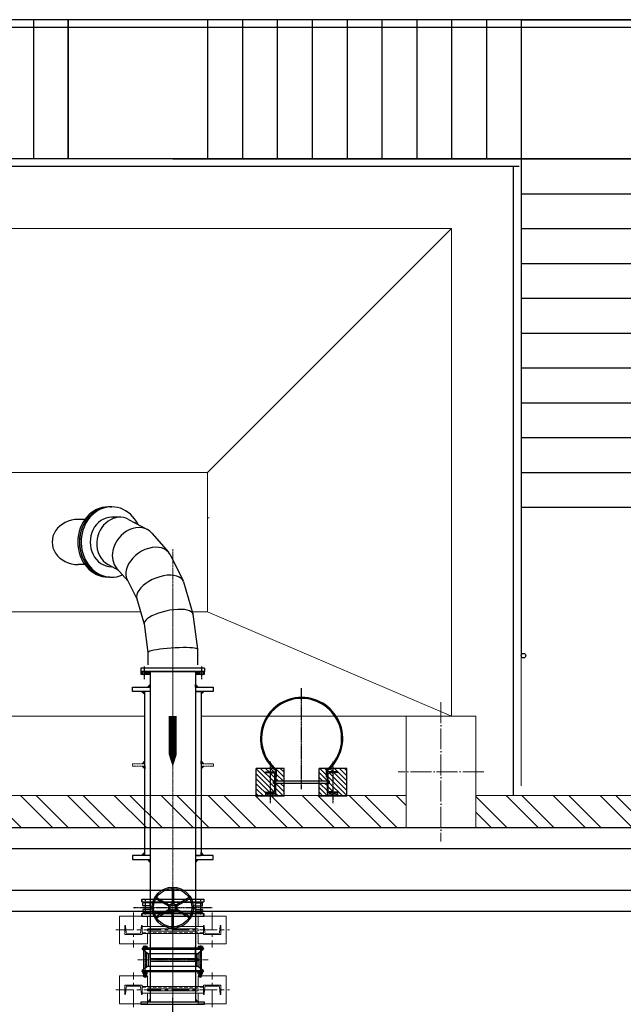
# Model space of a CAD drawing. Header units: inches. Extents: x -4968858 to -265257, y -220693 to 1871410.
# Tile 64 of 225: x -2012209 to -2007880, y 984175 to 991244. Entities that reach past the tile are written whole.
import ezdxf

# ---------------------------------------------------------------- set-up
doc = ezdxf.new("R2010")
doc.units = ezdxf.units.IN
doc.header["$MEASUREMENT"] = 0
for name, pattern in [('CENTER', [2, 1.25, -0.25, 0.25, -0.25]), ('CENTER2', [1.125, 0.75, -0.125, 0.125, -0.125]), ('CL-1', [1.25, 1, -0.125, 0, -0.125]), ('CONTINOUS', [0]), ('HIDDEN', [0.375, 0.25, -0.125]), ('PHANTOM', [2.5, 1.25, -0.25, 0.25, -0.25, 0.25, -0.25]), ('XREF1$1$CENTER', [2, 1.25, -0.25, 0.25, -0.25])]:
    doc.linetypes.add(name, pattern=pattern)
for name, color, linetype, lineweight in [('01_Pipe Support', 31, 'Continuous', 13), ('05.HPWATER', 210, 'Continuous', 15), ('13.CIVIL', 54, 'Continuous', 15), ('14. CENTER LINE', 1, 'CENTER', 5), ('14.DIM', 1, 'Continuous', 0), ('15. CENTER LINE', 1, 'CENTER2', 0), ('CEN', 120, 'CENTER', 13), ('CENTER', 1, 'CL-1', 13), ('HIDDEN', 3, 'HIDDEN', 13), ('THIN', 3, 'Continuous', 13)]:
    doc.layers.add(name, color=color, linetype=linetype, lineweight=lineweight)
for name, color, linetype in [('08.SEAL WTR.PIPE', 33, 'Continuous'), ('1', 1, 'Continuous'), ('11.drain pipe', 11, 'Continuous'), ('12.BASLPIPE', 96, 'Continuous'), ('7', 1, 'CENTER'), ('bldg', 4, 'Continuous'), ('DWG', 1, 'Continuous'), ('ext', 4, 'PHANTOM'), ('HATCH', 9, 'Continuous'), ('HID', 7, 'HIDDEN'), ('PUMP', 4, 'Continuous'), ('TXT', 7, 'Continuous'), ('XREF1$1$1', 1, 'XREF1$1$CENTER'), ('XREF1$1$BODY', 5, 'Continuous')]:
    doc.layers.add(name, color=color, linetype=linetype)
doc.linetypes.add('FENCELINE1', pattern='A,0.25,-0.1,[133,ltypeshp.shx,S=0.1,R=0,X=-0.1,Y=0],-0.1,1', length=1.45)

# ---------------------------------------------------------------- blocks, each defined once
blk = doc.blocks.new('A$C5E860E7B')
at = {"layer": '13.CIVIL'}
for p, q in [((4500, 10000, 0), (4500, -10000, 0)), ((500, -3500), (500, -7296.9)), ((1250, -7269.2), (1250, -5250)), ((2250, -7750), (2250, -5250)), ((4000, -5750), (4000, -6500)), ((4000, -6500), (4000, -9500)), ((1250, -7750), (1250, -7631.8)), ((500, -7703.3), (500, -9500)), ((1250, -7750), (500, -9500)), ((2250, -7750), (1250, -7750)), ((2250, -7750), (4000, -9500)), ((4000, -9500), (500, -9500)), ((4500, -10000), (0, -10000))]:
    blk.add_line(p, q, dxfattribs=at)
blk = doc.blocks.new('A$C202447B0')
at = {"layer": '1'}
for p, q in [((518.5, 1321.9), (610.9, 1386.6)), ((331.1, 1149.5), (518.2, 1321.7)), ((180.3, 962.9), (329.1, 1147.3)), ((741.6, 1044.1), (814.9, 1095.4)), ((589.2, 903.7), (741.7, 1044.2)), ((74.9, 770), (175.2, 955.3)), ((471.7, 757.8), (590.2, 904.7)), ((23.3, 575.6), (67.2, 750.3)), ((398.7, 621.2), (474.6, 761.4)), ((373.9, 511.6), (403.8, 630.6)), ((38.8, 381.9), (20.7, 534.1)), ((389.2, 447.4), (379, 532.1)), ((454.8, 511), (448.2, 520.4)), ((455.7, 509.7), (462.3, 500.3)), ((385.2, 480.1), (387, 477.5)), ((61.6, 322.3), (95.7, 273.6)), ((484.3, 310.9), (511.6, 271.9)), ((41.1, 221.3), (34.5, 230.7)), ((42, 220.1), (48.6, 210.7)), ((219, 125.2), (246.3, 86.2))]:
    blk.add_line(p, q, dxfattribs=at)
for centre, major_axis, ratio, start_param, end_param in [((630, 1183), (111.7, -138.8), 0.113516, 3.134022, 5.752016), ((460.1, 1026.6), (-130.1, 121.9), 0.332652, 6.258554, 8.861407), ((630, 1183), (111.7, -138.8), 0.113516, 5.752016, 6.275615), ((326, 860.4), (-148.4, 98.9), 0.528566, 6.234827, 8.788417), ((460.1, 1026.6), (-130.1, 121.9), 0.332652, 2.578222, 3.116961), ((236.8, 695.6), (-166.4, 64.8), 0.687306, 6.197009, 8.653882), ((326, 860.4), (-148.4, 98.9), 0.528566, 2.505232, 3.093234), ((241.4, 375.6), (206.8, 144.8), 0.866025, 2.091724, 6.648474), ((198.6, 543.6), (-178.5, 11.4), 0.797318, 6.137038, 8.421558), ((236.8, 695.6), (-166.4, 64.8), 0.687306, 2.370697, 3.055416), ((248, 366.1), (-206.8, -144.8), 0.866025, 0, 3.141593), ((248.8, 364.9), (206.8, 144.8), 0.866025, 3.138163, 6.283185), ((255.4, 355.5), (206.8, 144.8), 0.866025, 3.141593, 6.283185), ((198.6, 543.6), (-178.5, 11.4), 0.797318, 2.138373, 2.995445), ((248.8, 364.9), (206.8, 144.8), 0.866025, 0, 0.00343), ((41.7, 437.9), (-9.01, -6.31), 0.866025, 5.37151, 6.325824), ((241.4, 375.6), (-145.6, -102), 0.866025, 0, 3.141593), ((214, 414.7), (-167.5, -64), 0.851946, 1.781511, 2.930878), ((214, 414.7), (-167.5, -64), 0.851946, 6.072471, 8.064696), ((379, 179), (107.3, -153.2), 0.866025, 4.712389, 7.853982)]:
    blk.add_ellipse(centre, major_axis=major_axis, ratio=ratio, start_param=start_param, end_param=end_param, dxfattribs=at)
blk = doc.blocks.new('A$C11FB3BBB')
at = {"layer": '1', "ltscale": 0.5}
blk.add_line((2114.3, -233.1), (2462.7, -233.1), dxfattribs=at)
blk = doc.blocks.new('A$C48AA4E1D')
at = {"layer": '1', "color": 0}
for p, q in [((1000, 3500, 0), (0, 3500, 0)), ((1000, 3500, 0), (0, 3500, 0)), ((1000, 0, 0), (1000, 3500, 0)), ((1000, 3250, 0), (0, 3250, 0)), ((1000, 3000, 0), (0, 3000, 0)), ((1000, 2750, 0), (0, 2750, 0)), ((1000, 2500, 0), (0, 2500, 0)), ((1000, 2250, 0), (0, 2250, 0)), ((1000, 2000, 0), (0, 2000, 0)), ((1000, 1750, 0), (0, 1750, 0)), ((1000, 1500, 0), (0, 1500, 0)), ((1000, 1250, 0), (0, 1250, 0)), ((1000, 1000, 0), (0, 1000, 0)), ((0, 1000, 0), (8250, 1000, 0)), ((1000, 0, 0), (1000, 1000, 0)), ((1250, 0, 0), (1250, 1000, 0)), ((1500, 0, 0), (1500, 1000, 0)), ((1750, 0, 0), (1750, 1000, 0)), ((2000, 0, 0), (2000, 1000, 0)), ((2250, 0, 0), (2250, 1000, 0)), ((2500, 0, 0), (2500, 1000, 0)), ((2750, 0, 0), (2750, 1000, 0)), ((3000, 0, 0), (3000, 1000, 0)), ((3250, 0, 0), (3250, 1000, 0)), ((4250, 0, 0), (4250, 1000, 0)), ((4250, 1000, 0), (4250, 0, 0)), ((4500, 0, 0), (4500, 1000, 0)), ((1000, 0, 0), (0, 0, 0)), ((0, 0, 0), (8250, 0, 0))]:
    blk.add_line(p, q, dxfattribs=at)
blk = doc.blocks.new('300NB_PS_MB5506-D')
at = {"layer": 'CEN'}
for p, q in [((0, 253.7), (0, -253.7)), ((-129, 198.2), (103.1, 198.2)), ((-129, -198.2), (103.1, -198.2))]:
    blk.add_line(p, q, dxfattribs=at)
at = {"layer": 'ext'}
for p, q in [((-122.4, 205.3), (-100.9, 205.3)), ((-122.4, 191), (-100.9, 191)), ((-120.7, 189.4), (-120.7, 207)), ((-122.4, -191), (-100.9, -191)), ((-122.4, -205.3), (-100.9, -205.3)), ((-120.7, -207), (-120.7, -189.4))]:
    blk.add_line(p, q, dxfattribs=at)
at = {"layer": 'HID'}
for p, q in [((-10, 161.9), (-85, 161.9)), ((-10, 161.9), (-10, -161.9)), ((10, 161.9), (85, 161.9)), ((10, 161.9), (10, -161.9)), ((-10, -161.9), (-85, -161.9)), ((10, -161.9), (85, -161.9))]:
    blk.add_line(p, q, dxfattribs=at)
at = {"layer": 'PUMP'}
for p, q in [((-100.9, 211.1), (-99.8, 213.1)), ((-99.8, 213.1), (-86.2, 213.1)), ((-85, 211.1), (-86.2, 213.1)), ((-85, -217.8), (-85, 217.8)), ((-82.8, 220), (-78.4, 220)), ((-76.2, 218.5), (-76.2, -217.8)), ((76.2, 218.5), (76.2, -217.8)), ((82.8, 220), (78.4, 220)), ((85, -217.8), (85, 217.8)), ((95.4, 213.1), (85, 213.1)), ((85, 183.3), (85, 213.1)), ((96.5, 211.1), (95.4, 213.1)), ((-122.4, 205.3), (-120.7, 207)), ((-122.4, 205.3), (-122.4, 191)), ((-120.7, 189.4), (-122.4, 191)), ((-120.7, 207), (-100.9, 207)), ((-120.7, 189.4), (-100.9, 189.4)), ((-100.9, 185.3), (-100.9, 211.1)), ((-100.9, 185.3), (-99.8, 183.3)), ((-86.2, 205.6), (-99.8, 205.6)), ((-86.2, 190.7), (-99.8, 190.7)), ((-99.8, 183.3), (-86.2, 183.3)), ((-85, 185.3), (-86.2, 183.3)), ((-85, 185.3), (-85, 211.1)), ((-67.2, 207), (67.2, 207)), ((-53.4, 189.4), (53.4, 189.4)), ((-46.6, -180.6), (-46.6, 180.6)), ((-46.6, 174), (46.6, 174)), ((85, 205.6), (95.4, 205.6)), ((85, 190.7), (95.4, 190.7)), ((95.4, 183.3), (85, 183.3)), ((96.5, 185.3), (95.4, 183.3)), ((96.5, 211.1), (96.5, 185.3)), ((-120.7, -189.4), (-122.4, -191)), ((-122.4, -205.3), (-122.4, -191)), ((-122.4, -205.3), (-120.7, -207)), ((-120.7, -189.4), (-100.9, -189.4)), ((-120.7, -207), (-100.9, -207)), ((-100.9, -185.3), (-99.8, -183.3)), ((-100.9, -185.3), (-100.9, -211.1)), ((-100.9, -211.1), (-99.8, -213.1)), ((-99.8, -183.3), (-86.2, -183.3)), ((-86.2, -190.7), (-99.8, -190.7)), ((-86.2, -205.6), (-99.8, -205.6)), ((-85, -185.3), (-86.2, -183.3)), ((-85, -211.1), (-86.2, -213.1)), ((-85, -185.3), (-85, -211.1)), ((-76.6, -219), (-46.6, -180.6)), ((-67.2, -207), (67.2, -207)), ((-53.4, -189.4), (53.4, -189.4)), ((-46.6, -174), (46.6, -174)), ((-46.6, -179.4), (-46.6, -179.6)), ((7.7, -174), (-7.7, -174)), ((-7.7, -179), (-7.7, -174)), ((-6, -180.6), (6, -180.6)), ((-4.4, -165.2), (-4.4, -174)), ((-4.4, -165.7), (-4, -165.2)), ((-4.4, -165.7), (4.4, -165.7)), ((-4.4, -168), (-4.4, -172.9)), ((4.4, -172.9), (-4.4, -172.9)), ((-4.4, -179), (-4.4, -174)), ((-4, -165.2), (4, -165.2)), ((-4, -165.2), (-4, -174)), ((-3.3, -159.8), (-3.3, -165.2)), ((2.2, -158.7), (-2.2, -158.7)), ((3.3, -159.8), (3.3, -165.2)), ((4, -165.2), (4, -174)), ((4.4, -165.7), (4, -165.2)), ((4.4, -165.2), (4.4, -174)), ((4.4, -168), (4.4, -172.9)), ((4.4, -179), (4.4, -174)), ((7.7, -179), (7.7, -174)), ((46.6, -179.4), (46.6, -179.6)), ((76.2, -186.1), (76.2, -189.4)), ((95.4, -183.3), (85, -183.3)), ((85, -183.3), (85, -213.1)), ((85, -190.7), (95.4, -190.7)), ((85, -205.6), (95.4, -205.6)), ((96.5, -185.3), (95.4, -183.3)), ((96.5, -211.1), (95.4, -213.1)), ((96.5, -211.1), (96.5, -185.3)), ((-99.8, -213.1), (-86.2, -213.1)), ((-82.8, -220), (-78.4, -220)), ((82.8, -220), (78.4, -220)), ((95.4, -213.1), (85, -213.1))]:
    blk.add_line(p, q, dxfattribs=at)
for points in [[(-46.6, 180.6), (-76.6, 219)], [(46.6, 180.6), (76.6, 219)], [(46.6, 180.6), (46.6, -180.6), (76.6, -219)]]:
    blk.add_lwpolyline(points, dxfattribs=at)
for centre, radius, start, end in [((-94.3, 209.4), 6.6, 145.61575, 214.38425), ((-91.6, 209.4), 6.6, 325.61575, 34.38425), ((-82.8, 217.8), 2.2, 90, 180), ((-78.4, 217.8), 2.2, 34.27173, 90), ((78.4, 217.8), 2.2, 90, 145.72827), ((82.8, 217.8), 2.2, 0, 90), ((89.9, 209.4), 6.6, 325.61575, 34.38425), ((-76.3, 198.2), 24.7, 162.41205, 197.58795), ((-94.3, 187), 6.6, 145.61575, 214.38425), ((-109.7, 198.2), 24.7, 342.41205, 17.58795), ((-91.6, 187), 6.6, 325.61575, 34.38425), ((71.9, 198.2), 24.7, 342.41205, 17.58795), ((89.9, 187), 6.6, 325.61575, 34.38425), ((-94.3, -187), 6.6, 145.61575, 214.38425), ((-76.3, -198.2), 24.7, 162.41205, 197.58795), ((-94.3, -209.4), 6.6, 145.61575, 214.38425), ((-91.6, -187), 6.6, 325.61575, 34.38425), ((-109.7, -198.2), 24.7, 342.41205, 17.58795), ((-91.6, -209.4), 6.6, 325.61575, 34.38425), ((-6, -179), 1.65, 180, 0), ((0, -173.9), 6.68, 228.88791, 311.11209), ((-2.2, -159.8), 1.1, 90, 180), ((2.2, -159.8), 1.1, 0, 90), ((6, -179), 1.65, 180, 0), ((89.9, -187), 6.6, 325.61575, 34.38425), ((71.9, -198.2), 24.7, 342.41205, 17.58795), ((89.9, -209.4), 6.6, 325.61575, 34.38425), ((-82.8, -217.8), 2.2, 180, 270), ((-78.4, -217.8), 2.2, 270, 0), ((78.4, -217.8), 2.2, 180, 270), ((82.8, -217.8), 2.2, 270, 0)]:
    blk.add_arc(centre, radius, start, end, dxfattribs=at)
blk = doc.blocks.new('KGV_PLAN')
at = {"layer": '1', "linetype": 'Continuous'}
for p, q in [((-5, 132.1), (-5, 33.5)), ((5, 132.1), (5, 33.5)), ((-116.9, 61.7), (-31.5, 12.4)), ((-111.9, 70.4), (-26.5, 21.1)), ((111.9, 70.4), (26.5, 21.1)), ((116.9, 61.7), (31.5, 12.4)), ((-116.9, -61.7), (-31.5, -12.4)), ((-111.9, -70.4), (-26.5, -21.1)), ((-5, -132.1), (-5, -33.5)), ((5, -132.1), (5, -33.5)), ((111.9, -70.4), (26.5, -21.1)), ((116.9, -61.7), (31.5, -12.4))]:
    blk.add_line(p, q, dxfattribs=at)
at = {"layer": '1'}
for p, q in [((223, 61, 0), (-223, 61, 0)), ((-223, 61, 0), (-223, 41, 0)), ((223, 61, 0), (-223, 61, 0)), ((-223, 41, 0), (-223, 61, 0)), ((223, 41, 0), (-223, 41, 0)), ((223, 41, 0), (-223, 41, 0)), ((223, 61, 0), (223, 41, 0)), ((223, 41, 0), (223, 61, 0)), ((223, -41, 0), (-223, -41, 0)), ((223, -41, 0), (-223, -41, 0)), ((-223, -61, 0), (-223, -41, 0)), ((223, -61, 0), (-223, -61, 0)), ((223, -61, 0), (-223, -61, 0)), ((223, -61, 0), (223, -41, 0)), ((223, -41, 0), (223, -61, 0))]:
    blk.add_line(p, q, dxfattribs=at)
at = {"layer": '1', "linetype": 'Continuous'}
for radius in [147.5, 137.5, 30, 20]:
    blk.add_circle((0, 0), radius, dxfattribs=at)
for centre, start, end in [((-109.4, 74.7), 145.67167, 240), ((-10, 132.1), 0, 94.32833), ((10, 132.1), 85.67167, 180), ((109.4, 74.7), 300, 34.32833), ((-119.4, 57.4), 60, 154.32833), ((-34, 8.1), 346.60155, 60), ((-24, 25.4), 240, 313.39845), ((-10, 33.5), 286.60155, 0), ((10, 33.5), 180, 253.39845), ((24, 25.4), 226.60155, 300), ((34, 8.1), 120, 193.39845), ((119.4, 57.4), 25.67167, 120), ((-119.4, -57.4), 205.67167, 300), ((-109.4, -74.7), 120, 214.32833), ((-34, -8.1), 300, 13.39845), ((-24, -25.4), 46.60155, 120), ((-10, -33.5), 0, 73.39845), ((10, -33.5), 106.60155, 180), ((24, -25.4), 60, 133.39845), ((34, -8.1), 166.60155, 240), ((109.4, -74.7), 325.67167, 60), ((119.4, -57.4), 240, 334.32833), ((-10, -132.1), 265.67167, 0), ((10, -132.1), 180, 274.32833)]:
    blk.add_arc(centre, 5, start, end, dxfattribs=at)
at = {"layer": 'XREF1$1$1'}
for p, q in [((282.9, 0, 0), (-282.9, 0, 0)), ((-198, -53.2, 0), (-198, 50.1, 0)), ((198, -53.2, 0), (198, 50.1, 0))]:
    blk.add_line(p, q, dxfattribs=at)
at = {"layer": 'XREF1$1$BODY'}
for p, q in [((-213.7, 16.5, 0), (-213.7, 31.7, 0)), ((-162.7, 35.2, 0), (-210.2, 35.2, 0)), ((-163, 35.2, 0), (-210.2, 35.2, 0)), ((-163, 13, 0), (-210.2, 13, 0)), ((0, 38, 0), (-163, 38, 0)), ((-163, 13, 0), (-163, 38, 0)), ((-163, 13, 0), (-150.2, 9.6, 0)), ((-145, -2.8, 0), (-145, 2.8, 0)), ((0, 38, 0), (126.7, 38, 0)), ((75.4, 38, 0), (37, 38, 0)), ((200, 38, 0), (73.4, 38, 0)), ((145, -2.8, 0), (145, 2.8, 0)), ((163, 13, 0), (150.2, 9.6, 0)), ((161.8, 38, 0), (163, 38, 0)), ((163, 35.2, 0), (162.7, 35.2, 0)), ((163, 13, 0), (163, 38, 0)), ((163, 35.2, 0), (210.2, 35.2, 0)), ((163, 13, 0), (210.2, 13, 0)), ((213.7, 16.5, 0), (213.7, 31.7, 0)), ((-213.7, -16.5, 0), (-213.7, -31.7, 0)), ((-163, -13, 0), (-210.2, -13, 0)), ((-163, -35.2, 0), (-210.2, -35.2, 0)), ((-163, -13, 0), (-150.2, -9.6, 0)), ((-163, -13, 0), (-163, -38, 0)), ((-163, -38, 0), (126.7, -38, 0)), ((75.4, -38, 0), (37, -38, 0)), ((200, -38, 0), (73.4, -38, 0)), ((124.6, -38, 0), (163, -38, 0)), ((163, -13, 0), (150.2, -9.6, 0)), ((163, -13, 0), (210.2, -13, 0)), ((163, -13, 0), (163, -38, 0)), ((163, -35.2, 0), (210.2, -35.2, 0)), ((213.7, -16.5, 0), (213.7, -31.7, 0))]:
    blk.add_line(p, q, dxfattribs=at)
for centre, radius, start, end in [((-210.2, 31.7, 0), 3.5, 90, 180), ((-210.2, 16.5, 0), 3.5, 180, 270), ((-152, 2.8, 0), 7.01, 0, 75), ((152, 2.8, 0), 7.01, 105, 180), ((210.2, 31.7, 0), 3.5, 0, 90), ((210.2, 16.5, 0), 3.5, 270, 0), ((-210.2, -16.5, 0), 3.5, 90, 180), ((-210.2, -31.7, 0), 3.5, 180, 270), ((-152, -2.8, 0), 7.01, 285, 0), ((152, -2.8, 0), 7.01, 180, 255), ((210.2, -16.5, 0), 3.5, 0, 90), ((210.2, -31.7, 0), 3.5, 270, 0)]:
    blk.add_arc(centre, radius, start, end, dxfattribs=at)
blk = doc.blocks.new('PS_1')
at = {"layer": '01_Pipe Support', "color": 1, "linetype": 'CENTER', "ltscale": 100}
for p, q in [((-282.5, -125), (-282.5, 125)), ((282.5, -125), (282.5, 125)), ((-407.5, 0), (407.5, 0))]:
    blk.add_line(p, q, dxfattribs=at)
at = {"layer": '01_Pipe Support'}
for p, q in [((220, 25), (-220, 25)), ((-220, 25), (-220, -25)), ((174.9, 8), (-174.9, 8)), ((220, 25), (220, -25)), ((220, -25), (-220, -25)), ((174.9, -8), (-174.9, -8))]:
    blk.add_line(p, q, dxfattribs=at)
at = {"layer": '01_Pipe Support', "linetype": 'HIDDEN', "ltscale": 100}
blk.add_line((220, 20), (-220, 20), dxfattribs=at)
at = {"layer": '01_Pipe Support'}
for points in [[(-182.5, 25), (-182.5, 100), (-382.5, 100), (-382.5, -100), (-182.5, -100), (-182.5, -25)], [(182.5, 25), (182.5, 100), (382.5, 100), (382.5, -100), (182.5, -100), (182.5, -25)]]:
    blk.add_lwpolyline(points, dxfattribs=at)
for points in [[(-345, 32.5), (-345, -32.5), (-342.1, -32.5, 0.383864), (-339.7, -30.4), (-334.4, 20.5, -0.383864), (-326.9, 27.2), (-238.1, 27.2, -0.383864), (-230.6, 20.5), (-225.3, -30.4, 0.383864), (-222.9, -32.5), (-220, -32.5), (-220, 32.5)], [(345, 32.5), (345, -32.5), (342.1, -32.5, -0.383864), (339.7, -30.4), (334.4, 20.5, 0.383864), (326.9, 27.2), (238.1, 27.2, 0.383864), (230.6, 20.5), (225.3, -30.4, -0.383864), (222.9, -32.5), (220, -32.5), (220, 32.5)]]:
    blk.add_lwpolyline(points, format="xyb", close=True, dxfattribs=at)
for centre, start, end in [((-174.9, 0), 89.80293, 270), ((174.9, 0), 270, 90.19707)]:
    blk.add_arc(centre, 8, start, end, dxfattribs=at)
blk = doc.blocks.new('A$C1F1B71E3')
for points in [[(58928.9, 26861.8), (58948.9, 26861.8), (58948.9, 26881.8)], [(59292.7, 26861.8), (59272.7, 26861.8), (59272.7, 26881.8)], [(58887.6, 26831.8), (58907.6, 26831.8), (58907.6, 26811.8)], [(59334, 26831.8), (59314, 26831.8), (59314, 26811.8)], [(58890.9, 26312.8), (58910.9, 26312.8), (58910.9, 26332.8)], [(58910.9, 26296.8), (58910.9, 26276.8), (58890.9, 26296.8)], [(59334, 26312.8), (59314, 26312.8), (59314, 26332.8)], [(59334, 26296.8), (59314, 26296.8), (59314, 26276.8)], [(58887.6, 25654.8), (58907.6, 25654.8), (58907.6, 25674.8)], [(58887.6, 25654.8), (58907.6, 25654.8), (58907.6, 25674.8)], [(59334, 25654.8), (59314, 25654.8), (59314, 25674.8)], [(59334, 25654.8), (59314, 25654.8), (59314, 25674.8)], [(58928.9, 25624.8), (58948.9, 25624.8), (58948.9, 25604.8)], [(59292.7, 25624.8), (59272.7, 25624.8), (59272.7, 25604.8)], [(58928.9, 24602.1), (58948.9, 24602.1), (58948.9, 24622.1)], [(59292.7, 24602.1), (59272.7, 24602.1), (59272.7, 24622.1)]]:
    blk.add_hatch(color=256).paths.add_polyline_path(points)
at = {"linetype": 'Continuous', "lineweight": 5}
h = blk.add_hatch(dxfattribs=at)
h.set_pattern_fill('ANSI31', color=4, scale=200, angle=90, style=0)
h.set_pattern_definition([(315, (79022.014, 38484.218), (17.67767, 17.67767), [])])
h.paths.add_polyline_path([(60259.8, 26112.1), (60290.8, 26109.3, -0.414214), (60294.8, 26105.3), (60294.8, 26104.8), (60259.8, 26104.8), (60259.8, 26079.8), (60359.8, 26079.8), (60359.8, 26179.8), (60259.8, 26179.8)])
h.paths.add_polyline_path([(60159.8, 26079.8), (60259.8, 26079.8), (60259.8, 26104.8), (60219.8, 26104.8), (60219.8, 26172.3), (60159.8, 26172.3)])
h.paths.add_polyline_path([(60225.8, 26119.6, 0.388879), (60230.4, 26114.6), (60259.8, 26112.1), (60259.8, 26179.8), (60235.8, 26179.8), (60235.8, 26172.3), (60225.8, 26172.3)])
h.paths.add_polyline_path([(60159.8, 26187.3), (60219.8, 26187.3), (60219.8, 26217.6), (60213.8, 26217.6), (60213.8, 26269, 0.014579), (60226.7, 26279.8), (60159.8, 26279.8)])
h.paths.add_polyline_path([(60219.8, 26264.2), (60219.8, 26254.8), (60259.8, 26254.8), (60259.8, 26279.8), (60237.7, 26279.8, -0.020125)])
h.paths.add_polyline_path([(60259.8, 26254.8), (60294.8, 26254.8), (60294.8, 26254.3, -0.414214), (60290.8, 26250.3), (60259.8, 26247.6), (60259.8, 26179.8), (60359.8, 26179.8), (60359.8, 26279.8), (60259.8, 26279.8)])
h.paths.add_polyline_path([(60225.8, 26187.3), (60235.8, 26187.3), (60235.8, 26179.8), (60259.8, 26179.8), (60259.8, 26247.6), (60230.4, 26245.1, 0.388879), (60225.8, 26240.1)])
h.paths.add_polyline_path([(59849.8, 26104.8), (59809.8, 26104.8), (59809.8, 26079.8), (59909.8, 26079.8), (59909.8, 26172.3), (59849.8, 26172.3)])
h.paths.add_polyline_path([(59709.8, 26079.8), (59809.8, 26079.8), (59809.8, 26104.8), (59774.8, 26104.8), (59774.8, 26105.3, -0.414214), (59778.8, 26109.3), (59809.8, 26112.1), (59809.8, 26179.8), (59709.8, 26179.8)])
h.paths.add_polyline_path([(59809.8, 26112.1), (59839.3, 26114.6, 0.388879), (59843.8, 26119.6), (59843.8, 26172.3), (59833.8, 26172.3), (59833.8, 26179.8), (59809.8, 26179.8)])
h.paths.add_polyline_path([(59809.8, 26179.8), (59833.8, 26179.8), (59833.8, 26187.3), (59843.8, 26187.3), (59843.8, 26240.1, 0.388879), (59839.3, 26245.1), (59809.8, 26247.6)])
h.paths.add_polyline_path([(59709.8, 26179.8), (59809.8, 26179.8), (59809.8, 26247.6), (59778.8, 26250.3, -0.414214), (59774.8, 26254.3), (59774.8, 26254.8), (59809.8, 26254.8), (59809.8, 26279.8), (59709.8, 26279.8)])
h.paths.add_polyline_path([(59809.8, 26254.8), (59849.8, 26254.8), (59849.8, 26264.2, -0.020125), (59832, 26279.8), (59809.8, 26279.8)])
h.paths.add_polyline_path([(59855.8, 26217.6), (59849.8, 26217.6), (59849.8, 26187.3), (59909.8, 26187.3), (59909.8, 26279.8), (59843, 26279.8, 0.014579), (59855.8, 26269)])
at = {"layer": '13.CIVIL'}
h = blk.add_hatch(dxfattribs=at)
h.set_pattern_fill('ANSI32', color=256, scale=25, angle=90, style=0)
h.set_pattern_definition([(135, (38034.85, 12054.84), (-168.3798, -168.3798), []), (135, (38034.85, 12167.1), (-168.3798, -168.3798), [])])
h.paths.add_polyline_path([(60784.8, 25854.8), (60784.8, 26084.8), (55784.8, 26084.8), (55784.8, 25854.8)])
h = blk.add_hatch(dxfattribs=at)
h.set_pattern_fill('ANSI32', color=256, scale=25, angle=90, style=0)
h.set_pattern_definition([(135, (95166.52, -41929.25), (-168.3798, -168.3798), []), (135, (95166.52, -41817), (-168.3798, -168.3798), [])])
h.paths.add_polyline_path([(65009.8, 25854.8), (66534.8, 25854.8), (66534.8, 25969.8), (66534.8, 26084.8), (65009.8, 26084.8), (61284.8, 26084.8), (61284.8, 25854.8)])
h.paths.add_polyline_path([(66209.8, 26084.8), (66209.8, 25854.8), (66534.8, 25854.8), (66534.8, 26084.8)])
at = {"layer": 'HATCH'}
h = blk.add_hatch(dxfattribs=at)
h.set_pattern_fill('ANSI31', color=256, scale=2.5, angle=90, style=0)
h.set_pattern_definition([(225, (720984.199, 741895.7084), (-5.612660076, 5.612660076), [])])
h.paths.add_polyline_path([(59327.9, 26957.2), (59339.4, 26957.2), (59339.4, 26973.2), (59327.9, 26973.2)])
h.paths.add_polyline_path([(59272.7, 26957.2), (59305.9, 26957.2), (59305.9, 26973.2), (59272.7, 26973.2)])
h.paths.add_polyline_path([(58915.7, 26957.2), (58948.9, 26957.2), (58948.9, 26973.2), (58915.7, 26973.2)])
h.paths.add_polyline_path([(58882.2, 26957.2), (58893.7, 26957.2), (58893.7, 26973.2), (58882.2, 26973.2)])
for p, q in [((61594.7, 30654.8), (51220.2, 30654.8)), ((59110.7, 30654.8), (61610.7, 30654.8)), ((61610.7, 30354.8), (61610.7, 27104.8)), ((58948.9, 26881.8), (58928.9, 26861.8)), ((58948.9, 26861.8), (58948.9, 26881.8)), ((59272.7, 26861.8), (59272.7, 26881.8)), ((59272.7, 26881.8), (59292.7, 26861.8)), ((58907.6, 26811.8), (58887.6, 26831.8)), ((58907.6, 26831.8), (58907.6, 26811.8)), ((59314, 26831.8), (59314, 26811.8)), ((59314, 26811.8), (59334, 26831.8)), ((58910.9, 26332.8), (58890.9, 26312.8)), ((58910.9, 26276.8), (58890.9, 26296.8)), ((58910.9, 26312.8), (58910.9, 26332.8)), ((58910.9, 26296.8), (58910.9, 26276.8)), ((59314, 26312.8), (59314, 26332.8)), ((59314, 26332.8), (59334, 26312.8)), ((59314, 26296.8), (59314, 26276.8)), ((59314, 26276.8), (59334, 26296.8)), ((58907.6, 25674.8), (58887.6, 25654.8)), ((58907.6, 25674.8), (58887.6, 25654.8)), ((58907.6, 25654.8), (58907.6, 25674.8)), ((58907.6, 25654.8), (58907.6, 25674.8)), ((59314, 25654.8), (59314, 25674.8)), ((59314, 25674.8), (59334, 25654.8)), ((59314, 25654.8), (59314, 25674.8)), ((59314, 25674.8), (59334, 25654.8)), ((58948.9, 25604.8), (58928.9, 25624.8)), ((58948.9, 25624.8), (58948.9, 25604.8)), ((59272.7, 25624.8), (59272.7, 25604.8)), ((59272.7, 25604.8), (59292.7, 25624.8)), ((59272.7, 24981.1), (59272.7, 25001.1)), ((58948.9, 24622.1), (58928.9, 24602.1)), ((59272.7, 24622.1), (59292.7, 24602.1))]:
    blk.add_line(p, q)
at = {"color": 1, "linetype": 'CENTER'}
blk.add_line((60034.8, 26131.3), (60034.8, 26856.7), dxfattribs=at)
blk.add_circle((61626.4, 27089.1), 16)
at = {"layer": '05.HPWATER'}
blk.add_line((59370.7, 28079.5), (59360.7, 28079.5), dxfattribs=at)
at = {"layer": '08.SEAL WTR.PIPE', "linetype": 'FENCELINE1', "ltscale": 300}
for p, q in [((62555.7, 31599.8), (54415.7, 31599.8)), ((61594.7, 30599.8), (56363, 30599.8)), ((61555.7, 26084.8), (61555.7, 30599.8))]:
    blk.add_line(p, q, dxfattribs=at)
at = {"layer": '1'}
for p, q in [((59339.4, 26999.2), (58882.2, 26999.2)), ((58882.2, 26999.2), (58882.2, 26976.2)), ((59339.4, 26976.2), (58882.2, 26976.2)), ((59339.4, 26976.2), (58933, 26976.2)), ((59339.4, 26999.2), (59339.4, 26976.2))]:
    blk.add_line(p, q, dxfattribs=at)
at = {"layer": '11.drain pipe', "ltscale": 50}
for p, q in [((37739.8, 25854.8), (66784.8, 25854.8)), ((37889.8, 25704.8), (66084.8, 25704.8)), ((44272.4, 25404.8), (66084.8, 25404.8)), ((44324.3, 25254.8), (65934.8, 25254.8))]:
    blk.add_line(p, q, dxfattribs=at)
at = {"layer": '12.BASLPIPE'}
for p, q in [((58893.7, 26973.2), (58893.7, 26957.2)), ((58915.7, 26973.2), (58915.7, 26957.2)), ((58948.9, 26973.3), (58948.9, 25391.8)), ((59272.7, 26973.3), (59272.7, 25391.8)), ((59305.9, 26973.2), (59305.9, 26957.2)), ((59327.9, 26973.2), (59327.9, 26957.2)), ((58948.9, 25391.8), (58948.9, 24981.1)), ((59272.7, 25391.8), (59272.7, 24981.1)), ((58948.9, 25201.6), (58948.9, 24602.1)), ((59272.7, 25204.6), (59272.7, 24602.1))]:
    blk.add_line(p, q, dxfattribs=at)
blk.add_lwpolyline([(59272.7, 26957.2), (59339.4, 26957.2), (59339.4, 26973.2), (58882.2, 26973.2), (58882.2, 26957.2), (58948.9, 26957.2)], dxfattribs=at)
blk.add_lwpolyline([(59339.4, 24602.1), (58882.2, 24602.1), (58882.2, 24586.1), (59339.4, 24586.1)], close=True, dxfattribs=at)
at = {"layer": '13.CIVIL'}
for p, q in [((60784.8, 26084.8), (55784.8, 26084.8)), ((66534.8, 26084.8), (61284.8, 26084.8)), ((60784.8, 25854.8), (55784.8, 25854.8)), ((66534.8, 25854.8), (61284.8, 25854.8))]:
    blk.add_line(p, q, dxfattribs=at)
blk.add_lwpolyline([(60784.8, 26654.8), (61284.8, 26654.8), (61284.8, 25854.8), (60784.8, 25854.8)], close=True, dxfattribs=at)
at = {"layer": '14. CENTER LINE'}
for p, q in [((58904.7, 26988.2), (58904.7, 26938.2)), ((59316.9, 26988.2), (59316.9, 26938.2))]:
    blk.add_line(p, q, dxfattribs=at)
at = {"layer": '14.DIM'}
for points in [[(59849.8, 26104.8), (59849.8, 26094.8), (59774.8, 26094.8), (59774.8, 26104.8)], [(59849.8, 26094.8), (59849.8, 26084.8), (59774.8, 26084.8), (59774.8, 26094.8)], [(60219.8, 26104.8), (60219.8, 26094.8), (60294.8, 26094.8), (60294.8, 26104.8)], [(60219.8, 26094.8), (60219.8, 26084.8), (60294.8, 26084.8), (60294.8, 26094.8)]]:
    blk.add_lwpolyline(points, close=True, dxfattribs=at)
at = {"layer": '15. CENTER LINE', "ltscale": 25}
blk.add_line((59110.7, 27854.5), (59110.7, 26554.8), dxfattribs=at)
at = {"layer": '7'}
for p, q in [((58904.7, 27010.4), (58904.7, 26919.9)), ((59316.9, 27010.4), (59316.9, 26919.9))]:
    blk.add_line(p, q, dxfattribs=at)
at = {"layer": 'bldg', "color": 6, "linetype": 'Continuous'}
for p, q in [((58907.6, 26831.8), (58907.6, 25654.8)), ((58948.9, 26831.8), (58907.6, 26831.8)), ((59310.7, 26831.8), (59272.7, 26831.8)), ((59272.7, 26831.8), (59310.7, 26831.8)), ((59314, 26831.8), (59314, 25654.8)), ((58948.9, 25654.8), (58907.6, 25654.8)), ((59310.7, 25654.8), (59272.7, 25654.8)), ((59272.7, 25654.8), (59310.7, 25654.8))]:
    blk.add_line(p, q, dxfattribs=at)
for points in [[(58948.9, 26831.8), (58821.9, 26831.8), (58821.9, 26861.8), (58948.9, 26861.8)], [(59272.7, 26861.8), (59399.7, 26861.8), (59399.7, 26831.8), (59272.7, 26831.8)], [(58948.9, 25654.8), (58821.9, 25654.8), (58821.9, 25624.8), (58948.9, 25624.8)], [(59272.7, 25624.8), (59399.7, 25624.8), (59399.7, 25654.8), (59272.7, 25654.8)]]:
    blk.add_lwpolyline(points, dxfattribs=at)
at = {"layer": 'CENTER'}
blk.add_line((59110.8, 24631.5), (59110.8, 27540.5), dxfattribs=at)
at = {"layer": 'CENTER', "ltscale": 150}
for p, q in [((61034.8, 26754.8), (61034.8, 25754.8)), ((61341.1, 26254.8), (60728.6, 26254.8))]:
    blk.add_line(p, q, dxfattribs=at)
at = {"layer": 'DWG'}
blk.add_lwpolyline([(59110.7, 26288.9, 0, 138.6, 0), (59110.7, 26508.3, 57.8, 57.8, 0), (59110.7, 26656.4, 57.8, 57.8, 0)], format="xyseb", dxfattribs=at)
at = {"layer": 'HIDDEN', "ltscale": 8}
for points in [[(58910.9, 26312.8), (58822.4, 26312.8), (58822.4, 26296.8), (58910.9, 26296.8)], [(59314, 26296.8), (59402.5, 26296.8), (59402.5, 26312.8), (59314, 26312.8)]]:
    blk.add_lwpolyline(points, dxfattribs=at)
at = {"layer": 'THIN', "linetype": 'Continuous'}
for p, q in [((67804.8, 31654.8), (50655.1, 31654.8)), ((66084.8, 30654.8), (55220.2, 30654.8))]:
    blk.add_line(p, q, dxfattribs=at)
at = {"layer": 'TXT', "color": 1, "linetype": 'CENTER'}
for p, q in [((59809.8, 26329.8), (59809.8, 26029.8)), ((60259.8, 26329.8), (60259.8, 26029.8))]:
    blk.add_line(p, q, dxfattribs=at)
at = {"layer": 'TXT', "color": 4, "linetype": 'Continuous'}
for p, q in [((59909.8, 26279.8), (59709.8, 26279.8)), ((59709.8, 26079.8), (59709.8, 26279.8)), ((59774.8, 26254.8), (59849.8, 26254.8)), ((59774.8, 26254.3), (59774.8, 26254.8)), ((59778.8, 26250.3), (59839.3, 26245.1)), ((59843.8, 26119.6), (59843.8, 26240.1)), ((59849.8, 26104.8), (59849.8, 26264.2)), ((59855.8, 26217.6), (59855.8, 26269)), ((59909.8, 26079.8), (59909.8, 26279.8)), ((60159.8, 26079.8), (60159.8, 26279.8)), ((60359.8, 26279.8), (60159.8, 26279.8)), ((60213.8, 26217.6), (60213.8, 26269)), ((60219.8, 26104.8), (60219.8, 26264.2)), ((60294.8, 26254.8), (60219.8, 26254.8)), ((60225.8, 26119.6), (60225.8, 26240.1)), ((60290.8, 26250.3), (60230.4, 26245.1)), ((60294.8, 26254.3), (60294.8, 26254.8)), ((60359.8, 26079.8), (60359.8, 26279.8)), ((60235.8, 26187.3), (59833.8, 26187.3)), ((59833.8, 26172.3), (59833.8, 26187.3)), ((60235.8, 26172.3), (59833.8, 26172.3)), ((59855.8, 26217.6), (59849.8, 26217.6)), ((60219.8, 26217.6), (60213.8, 26217.6)), ((60235.8, 26172.3), (60235.8, 26187.3)), ((59774.8, 26105.3), (59774.8, 26104.8)), ((59774.8, 26104.8), (59849.8, 26104.8)), ((59778.8, 26109.3), (59839.3, 26114.6)), ((60294.8, 26104.8), (60219.8, 26104.8)), ((60290.8, 26109.3), (60230.4, 26114.6)), ((60294.8, 26105.3), (60294.8, 26104.8)), ((59909.8, 26079.8), (59709.8, 26079.8)), ((60359.8, 26079.8), (60159.8, 26079.8))]:
    blk.add_line(p, q, dxfattribs=at)
for centre, radius, start, end in [((60034.8, 26494), 295, 308.83786, 231.16214), ((60034.8, 26494), 287.5, 308.50689, 231.49311), ((59778.8, 26254.3), 4, 180, 270), ((59838.8, 26240.1), 5, 0, 85), ((60230.8, 26240.1), 5, 95, 180), ((60290.8, 26254.3), 4, 270, 0), ((59778.8, 26105.3), 4, 90, 180), ((59838.8, 26119.6), 5, 275, 0), ((60230.8, 26119.6), 5, 180, 265), ((60290.8, 26105.3), 4, 0, 90)]:
    blk.add_arc(centre, radius, start, end, dxfattribs=at)
for name, p, rotation in [('A$C5E860E7B', (51610.7, 26154.8), 90), ('KGV_PLAN', (59110.8, 25279.8), 180), ('A$C11FB3BBB', (58877.7, 22168.8), 90)]:
    blk.add_blockref(name, p, dxfattribs=dict(rotation=rotation))
at = {"xscale": -1, "rotation": 180}
blk.add_blockref('PS_1', (59110.8, 25119.8), dxfattribs=at)
blk.add_blockref('PS_1', (59110.8, 24689.8))
at = {"layer": '1', "color": 0, "rotation": 180}
blk.add_blockref('A$C48AA4E1D', (62610.7, 31654.8), dxfattribs=at)
at = {"layer": '1', "linetype": 'Continuous', "rotation": 234.9999999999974}
blk.add_blockref('A$C202447B0', (58503.1, 28318), dxfattribs=at)
at = {"layer": '1', "linetype": 'Continuous', "xscale": 0.9996920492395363, "yscale": 0.9996920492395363, "zscale": 0.9996920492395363, "rotation": 90}
blk.add_blockref('300NB_PS_MB5506-D', (59110.8, 24904.8), dxfattribs=at)
blk = doc.blocks.new('AHP BLOCK')
at = {"xscale": 0.001, "yscale": 0.001, "zscale": 0.001}
blk.add_blockref('A$C1F1B71E3', (-166.1155, 61.8393), dxfattribs=at)

msp = doc.modelspace()

# ---------------------------------------------------------------- block references
at = {"color": 1, "linetype": 'CONTINOUS', "lineweight": 15, "xscale": 1000, "yscale": 1000, "zscale": 1000}
msp.add_blockref('AHP BLOCK', (-1904106.5, 897749.5), dxfattribs=at)

doc.saveas('drawing.dxf')
